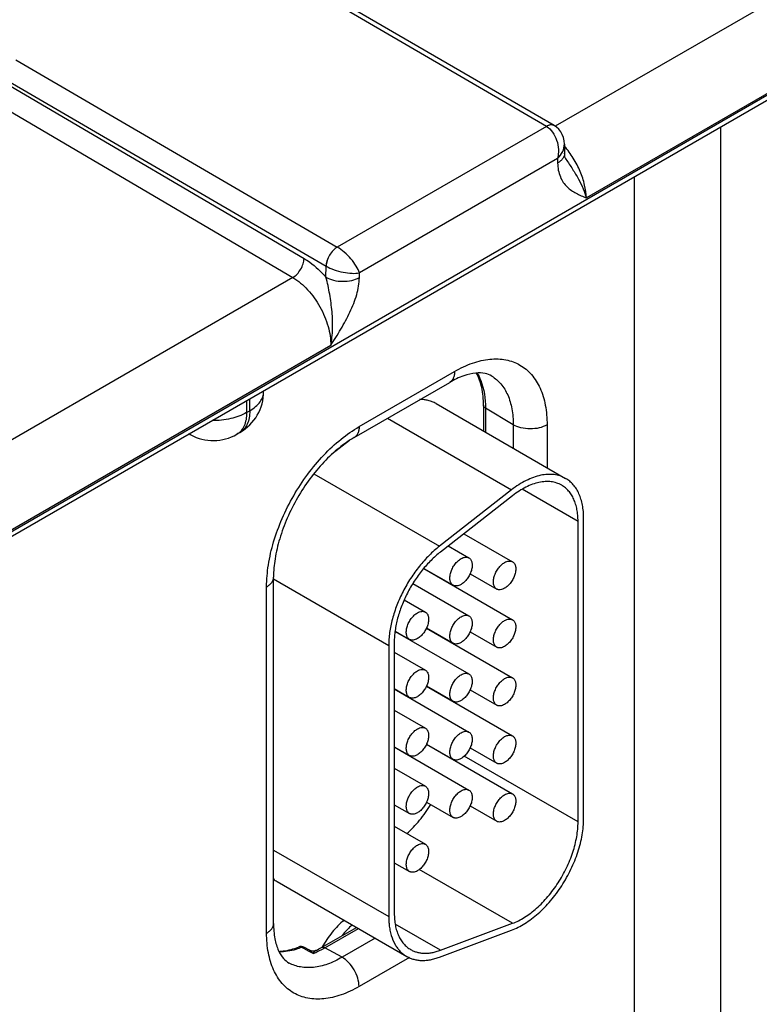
# Model space of a CAD drawing. Header units: inches. Extents: x 0 to 34, y 0 to 22.
# Tile 44 of 101: x 5.341 to 6.043, y 18.373 to 19.307. Entities that reach past the tile are written whole.
import ezdxf

# ---------------------------------------------------------------- set-up
doc = ezdxf.new("R2010")
doc.units = ezdxf.units.IN
doc.header["$LTSCALE"] = 1.87
doc.header["$MEASUREMENT"] = 0
doc.layers.get('0').update_dxf_attribs({"linetype": 'CONTINUOUS'})

msp = doc.modelspace()

# ---------------------------------------------------------------- linework, layer by layer
at = {"color": 7, "linetype": 'CONTINUOUS'}
for p, q in [((4.68965, 18.45001), (6.83496, 19.68868)), ((4.6867, 18.44348), (6.83201, 19.68215)), ((5.84115, 19.20608), (5.53593, 19.38382)), ((5.84863, 19.20683), (5.54343, 19.38456)), ((6.15992, 19.3856), (5.84939, 19.20631)), ((6.19589, 19.32101), (5.8791, 19.1381)), ((5.33749, 19.26924), (5.64266, 19.09147)), ((5.32684, 19.25111), (5.63199, 19.07336)), ((5.32684, 19.24771), (5.61112, 19.08066)), ((5.31614, 19.22961), (5.60042, 19.06256)), ((5.84115, 19.20608), (5.64266, 19.09147)), ((6.00647, 19.2055), (6.00647, 18.30463)), ((5.8583, 19.18933), (5.85843, 19.18073)), ((5.85178, 19.17555), (5.66371, 19.06696)), ((5.85178, 19.17555), (5.85184, 19.1712)), ((5.85978, 19.17498), (5.85978, 19.17498)), ((5.92448, 19.15816), (5.92448, 18.30422)), ((5.63183, 19.06286), (5.63199, 19.07336)), ((5.60042, 19.06256), (5.2899, 18.88326)), ((5.66365, 19.06254), (5.66371, 19.06696)), ((5.63639, 18.99796), (5.3196, 18.81506)), ((5.66335, 18.92097), (5.75403, 18.97333)), ((5.65869, 18.91067), (5.74937, 18.96303)), ((5.57274, 18.95445), (5.57274, 18.95507)), ((5.5566, 18.94575), (5.5566, 18.93437)), ((5.55956, 18.93608), (5.55956, 18.94746)), ((5.73642, 18.94289), (5.85946, 18.87185)), ((5.78144, 18.9413), (5.78144, 18.91689)), ((5.5566, 18.93437), (5.55956, 18.93608)), ((5.78334, 18.93859), (5.78334, 18.9158)), ((5.80972, 18.92282), (5.78334, 18.93859)), ((5.69027, 18.92891), (5.80808, 18.86089)), ((5.80972, 18.92282), (5.80972, 18.90056)), ((5.84182, 18.92266), (5.84182, 18.88203)), ((5.50347, 18.91311), (5.50171, 18.91406)), ((5.54728, 18.91377), (5.55024, 18.91548)), ((5.6541, 18.90777), (5.63746, 18.89477)), ((5.62049, 18.87627), (5.73966, 18.80746)), ((5.80808, 18.86089), (5.73966, 18.80746)), ((5.87124, 18.83102), (5.8183, 18.86159)), ((5.809, 18.85539), (5.74058, 18.80196)), ((5.87124, 18.54567), (5.87124, 18.83102)), ((5.87654, 18.54873), (5.87654, 18.83408)), ((5.76287, 18.81936), (5.809, 18.79273)), ((5.74799, 18.80774), (5.76764, 18.7964)), ((5.72481, 18.78623), (5.809, 18.73761)), ((5.72496, 18.7864), (5.75263, 18.77042)), ((5.76877, 18.78131), (5.794, 18.76675)), ((5.58215, 18.44928), (5.58215, 18.77811)), ((5.58215, 18.7764), (5.69146, 18.71329)), ((5.71447, 18.77198), (5.76763, 18.74129)), ((5.7482, 18.77272), (5.7482, 18.77298)), ((5.57556, 18.44009), (5.57556, 18.76892)), ((5.70618, 18.75656), (5.72627, 18.74496)), ((5.69761, 18.72661), (5.76763, 18.68617)), ((5.69763, 18.72685), (5.71127, 18.71898)), ((5.72732, 18.72967), (5.809, 18.6825)), ((5.7274, 18.72987), (5.75263, 18.71531)), ((5.76877, 18.7262), (5.794, 18.71163)), ((5.69676, 18.71635), (5.69676, 18.45885)), ((5.7482, 18.71761), (5.7482, 18.71787)), ((5.69146, 18.71329), (5.69146, 18.45579)), ((5.69676, 18.70688), (5.72627, 18.68985)), ((5.69676, 18.67224), (5.71127, 18.66387)), ((5.69676, 18.67199), (5.76763, 18.63106)), ((5.72732, 18.67456), (5.809, 18.62739)), ((5.7274, 18.67476), (5.75263, 18.66019)), ((5.76877, 18.67109), (5.794, 18.65652)), ((5.7482, 18.6625), (5.7482, 18.66275)), ((5.69676, 18.65177), (5.72627, 18.63474)), ((5.69676, 18.61713), (5.71127, 18.60875)), ((5.69676, 18.61687), (5.76763, 18.57595)), ((5.72732, 18.61944), (5.809, 18.57228)), ((5.7274, 18.61965), (5.75263, 18.60508)), ((5.76877, 18.61598), (5.794, 18.60141)), ((5.87124, 18.54567), (5.76312, 18.60809)), ((5.69676, 18.59666), (5.72627, 18.57962)), ((5.69676, 18.56202), (5.71127, 18.55364)), ((5.7274, 18.56454), (5.75263, 18.54997)), ((5.76877, 18.56087), (5.794, 18.5463)), ((5.69676, 18.54155), (5.72627, 18.52451)), ((5.58215, 18.5189), (5.69146, 18.45579)), ((5.69676, 18.50691), (5.71127, 18.49853)), ((5.80899, 18.44942), (5.72045, 18.50055)), ((5.5855, 18.48907), (5.70854, 18.41803)), ((5.62762, 18.42647), (5.66077, 18.44561)), ((5.63092, 18.42618), (5.66267, 18.44451)), ((5.74058, 18.42385), (5.69769, 18.44862)), ((5.74058, 18.42385), (5.80899, 18.44942)), ((5.67863, 18.4353), (5.64716, 18.41713)), ((5.73966, 18.41729), (5.80807, 18.44286)), ((5.61082, 18.42547), (5.60886, 18.42653)), ((5.6164, 18.42384), (5.61141, 18.42654)), ((5.64716, 18.41713), (5.63092, 18.42618)), ((5.61582, 18.42277), (5.61082, 18.42547)), ((5.61964, 18.42069), (5.61582, 18.42277)), ((5.71107, 18.41697), (5.66335, 18.38941))]:
    msp.add_line(p, q, dxfattribs=at)
for points in [[(5.8583, 19.18933), (5.85808, 19.19224), (5.85739, 19.19544), (5.8563, 19.19836), (5.85482, 19.20099), (5.85301, 19.2033), (5.8509, 19.20528), (5.8487, 19.20679)], [(5.85978, 19.17498), (5.85948, 19.1755), (5.85912, 19.17635), (5.85879, 19.17748), (5.85854, 19.17896), (5.85843, 19.18073)], [(5.62253, 18.42373), (5.62193, 18.42347), (5.6207, 18.42314), (5.61936, 18.42305), (5.61798, 18.42323), (5.61666, 18.42371), (5.6164, 18.42384)]]:
    msp.add_lwpolyline(points, dxfattribs=at)
for centre, radius, start, end in [((5.84614, 19.20243), 0.00506, 59.58432, 69.3829), ((5.64279, 19.09202), 0.02156, 239.92523, 240.13859), ((5.52774, 18.95445), 0.045, 300.0008, 359.9992), ((5.51061, 18.92639), 0.01508, 234.58633, 241.71775), ((5.52478, 18.95274), 0.045, 241.73007, 300.00111), ((5.5994, 18.51311), 0.02777, 231.08276, 239.96841), ((5.60819, 18.4206), 0.00676, 61.60122, 111.42051), ((5.58279, 18.50393), 0.0895, 296.35648, 300.05548), ((5.584, 18.50741), 0.09381, 298.31413, 300.00865), ((5.7284, 18.447), 0.03555, 210.1519, 211.62505), ((5.59116, 18.4928), 0.07753, 291.55396, 294.45299), ((5.58789, 18.50004), 0.08548, 294.44222, 298.36307)]:
    msp.add_arc(centre, radius, start, end, dxfattribs=at)
for points, knots in [([(5.84863, 19.20683), (5.84813, 19.20712), (5.847, 19.20753), (5.84511, 19.20758), (5.84309, 19.20709), (5.84178, 19.20647), (5.84112, 19.20609)], [0, 0, 0, 0, 0.217315, 0.450286, 0.709676, 1, 1, 1, 1]), ([(5.84792, 19.20716), (5.84693, 19.20753), (5.84446, 19.20764), (5.84226, 19.20671), (5.84115, 19.20607)], [0, 0, 0, 0, 0.452889, 1, 1, 1, 1]), ([(5.84115, 19.20608), (5.84584, 19.20334), (5.85093, 19.19548), (5.85295, 19.18435), (5.85247, 19.17836), (5.85178, 19.17555)], [0, 0, 0, 0, 0.479594, 0.744227, 1, 1, 1, 1]), ([(5.85178, 19.17555), (5.85373, 19.17747), (5.85696, 19.18166), (5.85834, 19.18689), (5.8583, 19.18933)], [0, 0, 0, 0, 0.529289, 1, 1, 1, 1]), ([(5.8791, 19.1381), (5.87902, 19.14221), (5.87779, 19.15083), (5.87352, 19.16357), (5.86704, 19.17602), (5.86143, 19.1837), (5.85835, 19.18727)], [0, 0, 0, 0, 0.227002, 0.477071, 0.739079, 1, 1, 1, 1]), ([(5.85843, 19.18073), (5.85844, 19.17985), (5.85815, 19.17801), (5.8568, 19.17543), (5.85465, 19.17309), (5.85284, 19.1718), (5.85184, 19.1712)], [0, 0, 0, 0, 0.21857, 0.452167, 0.711182, 1, 1, 1, 1]), ([(5.85978, 19.17498), (5.86185, 19.17181), (5.86602, 19.16564), (5.87164, 19.15635), (5.87609, 19.14722), (5.87829, 19.14109), (5.8791, 19.13812)], [0, 0, 0, 0, 0.272079, 0.534058, 0.778957, 1, 1, 1, 1]), ([(5.85184, 19.1712), (5.85191, 19.16674), (5.85304, 19.16021), (5.85701, 19.15291), (5.86177, 19.14727), (5.86929, 19.14221), (5.87583, 19.13948), (5.8791, 19.1381)], [0, 0, 0, 0, 0.290808, 0.418066, 0.537967, 0.768911, 1, 1, 1, 1]), ([(5.64264, 19.09149), (5.64115, 19.09063), (5.63833, 19.08826), (5.63501, 19.08379), (5.63271, 19.07871), (5.63202, 19.07508), (5.63199, 19.07336)], [0, 0, 0, 0, 0.236843, 0.499187, 0.761972, 1, 1, 1, 1]), ([(5.64266, 19.09147), (5.64118, 19.09061), (5.63837, 19.08824), (5.63507, 19.08376), (5.63278, 19.07867), (5.63209, 19.07504), (5.63206, 19.07332)], [0, 0, 0, 0, 0.23658, 0.498909, 0.76183, 1, 1, 1, 1]), ([(5.66371, 19.06696), (5.66294, 19.06921), (5.66055, 19.07389), (5.65565, 19.0805), (5.64963, 19.08663), (5.64502, 19.0901), (5.64266, 19.09147)], [0, 0, 0, 0, 0.216797, 0.476718, 0.750265, 1, 1, 1, 1]), ([(5.60042, 19.06256), (5.60191, 19.06341), (5.60473, 19.06577), (5.60806, 19.07024), (5.61037, 19.07531), (5.61108, 19.07893), (5.61112, 19.08066)], [0, 0, 0, 0, 0.236981, 0.49946, 0.762231, 1, 1, 1, 1]), ([(5.61112, 19.08066), (5.61296, 19.07957), (5.6206, 19.07455), (5.62728, 19.06816), (5.63183, 19.06286)], [0, 0, 0, 0, 0.234431, 1, 1, 1, 1]), ([(5.63206, 19.07332), (5.63443, 19.07195), (5.63972, 19.06968), (5.64801, 19.06745), (5.65615, 19.0664), (5.66139, 19.06656), (5.66371, 19.06696)], [0, 0, 0, 0, 0.250302, 0.524329, 0.784178, 1, 1, 1, 1]), ([(5.60042, 19.06256), (5.60565, 19.05948), (5.6155, 19.05104), (5.62687, 19.03504), (5.63449, 19.01692), (5.6365, 19.00406), (5.63639, 18.99796)], [0, 0, 0, 0, 0.237052, 0.499139, 0.761692, 1, 1, 1, 1]), ([(5.63639, 18.99796), (5.63746, 19.00312), (5.6386, 19.01388), (5.63789, 19.03023), (5.636, 19.04396), (5.63395, 19.05486), (5.63264, 19.06024), (5.63183, 19.06286)], [0, 0, 0, 0, 0.240937, 0.492197, 0.747202, 0.874583, 1, 1, 1, 1]), ([(5.63183, 19.06286), (5.63409, 19.06155), (5.63934, 19.05963), (5.64773, 19.05865), (5.65612, 19.05946), (5.66138, 19.06128), (5.66365, 19.06254)], [0, 0, 0, 0, 0.237771, 0.501106, 0.76384, 1, 1, 1, 1]), ([(5.63639, 18.99796), (5.63967, 19.00313), (5.64622, 19.01345), (5.65498, 19.02942), (5.66144, 19.04574), (5.66356, 19.0571), (5.66365, 19.06254)], [0, 0, 0, 0, 0.258867, 0.517509, 0.769693, 1, 1, 1, 1]), ([(5.75403, 18.97333), (5.75948, 18.97648), (5.77032, 18.98164), (5.78697, 18.98566), (5.80261, 18.98526), (5.81653, 18.98021), (5.82786, 18.97068), (5.83602, 18.95734), (5.84087, 18.94091), (5.84182, 18.92895), (5.84182, 18.92266)], [0, 0, 0, 0, 0.144905, 0.274534, 0.391125, 0.500011, 0.608895, 0.725481, 0.855102, 1, 1, 1, 1]), ([(5.75403, 18.97333), (5.75403, 18.97219), (5.75386, 18.97002), (5.75298, 18.96704), (5.7515, 18.96463), (5.75011, 18.96346), (5.74937, 18.96303)], [0, 0, 0, 0, 0.289809, 0.549045, 0.782228, 1, 1, 1, 1]), ([(5.78929, 18.96898), (5.78734, 18.97016), (5.78234, 18.97201), (5.7731, 18.97217), (5.76161, 18.96932), (5.75362, 18.96548), (5.74937, 18.96303)], [0, 0, 0, 0, 0.162925, 0.371573, 0.650436, 1, 1, 1, 1]), ([(5.78144, 18.9413), (5.78144, 18.94697), (5.78054, 18.95751), (5.77714, 18.96761), (5.77486, 18.97187)], [0, 0, 0, 0, 0.539778, 1, 1, 1, 1]), ([(5.77546, 18.97196), (5.77679, 18.96972), (5.78177, 18.95929), (5.78334, 18.94749), (5.78334, 18.93859)], [0, 0, 0, 0, 0.226576, 1, 1, 1, 1]), ([(5.78929, 18.96898), (5.79256, 18.967), (5.79865, 18.96168), (5.80512, 18.95084), (5.80897, 18.93755), (5.80972, 18.92789), (5.80972, 18.92282)], [0, 0, 0, 0, 0.217752, 0.451263, 0.710614, 1, 1, 1, 1]), ([(5.55956, 18.93608), (5.56153, 18.93722), (5.56511, 18.93968), (5.56939, 18.94419), (5.5721, 18.94916), (5.57274, 18.95273), (5.57274, 18.95445)], [0, 0, 0, 0, 0.289798, 0.549041, 0.782223, 1, 1, 1, 1]), ([(5.73642, 18.94289), (5.73528, 18.94354), (5.7329, 18.9447), (5.72906, 18.94593), (5.725, 18.94664), (5.72222, 18.94677), (5.72081, 18.94675)], [0, 0, 0, 0, 0.242174, 0.4876, 0.739323, 1, 1, 1, 1]), ([(5.78334, 18.93859), (5.7828, 18.93891), (5.78188, 18.93964), (5.78144, 18.94079), (5.78144, 18.9413)], [0, 0, 0, 0, 0.54927, 1, 1, 1, 1]), ([(5.5566, 18.93437), (5.55195, 18.93169), (5.54111, 18.92782), (5.52974, 18.92669), (5.52379, 18.92677)], [0, 0, 0, 0, 0.474453, 1, 1, 1, 1]), ([(5.5566, 18.93437), (5.5566, 18.93209), (5.55626, 18.92776), (5.5545, 18.9218), (5.55155, 18.91697), (5.54877, 18.91463), (5.54728, 18.91377)], [0, 0, 0, 0, 0.289805, 0.549049, 0.782227, 1, 1, 1, 1]), ([(5.55956, 18.93608), (5.55956, 18.9338), (5.55921, 18.92946), (5.55745, 18.9235), (5.5545, 18.91867), (5.55172, 18.91634), (5.55024, 18.91548)], [0, 0, 0, 0, 0.289805, 0.549049, 0.782227, 1, 1, 1, 1]), ([(5.84182, 18.92266), (5.83953, 18.92134), (5.83421, 18.91942), (5.82572, 18.91853), (5.81725, 18.9195), (5.81197, 18.92147), (5.80972, 18.92282)], [0, 0, 0, 0, 0.237747, 0.501114, 0.763873, 1, 1, 1, 1]), ([(5.57556, 18.76892), (5.57556, 18.77586), (5.57683, 18.7903), (5.5819, 18.81209), (5.59002, 18.83415), (5.60088, 18.85567), (5.61408, 18.87584), (5.62913, 18.8939), (5.64547, 18.90918), (5.65734, 18.9175), (5.66335, 18.92097)], [0, 0, 0, 0, 0.114152, 0.237321, 0.36697, 0.499994, 0.633019, 0.76267, 0.885843, 1, 1, 1, 1]), ([(5.66335, 18.92097), (5.66335, 18.91983), (5.66317, 18.91766), (5.66229, 18.91468), (5.66082, 18.91227), (5.65943, 18.9111), (5.65869, 18.91067)], [0, 0, 0, 0, 0.289809, 0.549045, 0.782228, 1, 1, 1, 1]), ([(5.65869, 18.91067), (5.65363, 18.90775), (5.64351, 18.90061), (5.62941, 18.88737), (5.61619, 18.87146), (5.6045, 18.85358), (5.59487, 18.83451), (5.5877, 18.81511), (5.58327, 18.79628), (5.58215, 18.78394), (5.58215, 18.77811)], [0, 0, 0, 0, 0.110176, 0.232993, 0.36435, 0.500007, 0.635664, 0.767018, 0.889831, 1, 1, 1, 1]), ([(5.85946, 18.87185), (5.85863, 18.87232), (5.85692, 18.87319), (5.8533, 18.87459), (5.84839, 18.87566), (5.84214, 18.87583), (5.83556, 18.8749), (5.82875, 18.8729), (5.82181, 18.86987), (5.81482, 18.86585), (5.81031, 18.86264), (5.80808, 18.86089)], [0, 0, 0, 0, 0.051417, 0.1032, 0.209137, 0.320444, 0.438995, 0.565948, 0.701879, 0.846821, 1, 1, 1, 1]), ([(5.85571, 18.86535), (5.8542, 18.86622), (5.85096, 18.86766), (5.84565, 18.86882), (5.83996, 18.86897), (5.83398, 18.86813), (5.8278, 18.86631), (5.82148, 18.86356), (5.81513, 18.8599), (5.81103, 18.85698), (5.809, 18.85539)], [0, 0, 0, 0, 0.103079, 0.209029, 0.320348, 0.438919, 0.5659, 0.701836, 0.846767, 1, 1, 1, 1]), ([(5.87124, 18.83102), (5.87124, 18.83297), (5.87108, 18.83678), (5.87033, 18.8423), (5.86908, 18.84742), (5.86734, 18.85209), (5.86511, 18.85627), (5.86243, 18.85992), (5.8593, 18.86299), (5.85694, 18.86464), (5.85571, 18.86535)], [0, 0, 0, 0, 0.148529, 0.289502, 0.422739, 0.548643, 0.667995, 0.781939, 0.891988, 1, 1, 1, 1]), ([(5.87654, 18.83408), (5.87654, 18.83623), (5.87637, 18.84042), (5.87555, 18.84649), (5.87417, 18.85212), (5.87225, 18.85726), (5.8698, 18.86186), (5.86685, 18.86587), (5.86341, 18.86925), (5.86081, 18.87107), (5.85946, 18.87185)], [0, 0, 0, 0, 0.148491, 0.289479, 0.422748, 0.548653, 0.667993, 0.781933, 0.891987, 1, 1, 1, 1]), ([(5.73966, 18.80746), (5.73797, 18.80613), (5.7346, 18.80332), (5.72807, 18.79716), (5.72035, 18.78851), (5.71207, 18.77701), (5.70491, 18.76462), (5.6991, 18.7517), (5.69479, 18.73865), (5.69253, 18.72779), (5.69162, 18.71937), (5.69146, 18.71529), (5.69146, 18.71329)], [0, 0, 0, 0, 0.059291, 0.120491, 0.247245, 0.377853, 0.509817, 0.640447, 0.767137, 0.887637, 0.944969, 1, 1, 1, 1]), ([(5.74058, 18.80196), (5.73904, 18.80075), (5.73598, 18.7982), (5.73004, 18.7926), (5.72302, 18.78473), (5.7155, 18.77428), (5.70899, 18.76302), (5.70371, 18.75127), (5.69979, 18.7394), (5.69773, 18.72953), (5.6969, 18.72188), (5.69676, 18.71817), (5.69676, 18.71635)], [0, 0, 0, 0, 0.059313, 0.120511, 0.247235, 0.377856, 0.509817, 0.640444, 0.767146, 0.887619, 0.944949, 1, 1, 1, 1]), ([(5.75263, 18.77042), (5.75226, 18.77063), (5.75156, 18.77117), (5.75072, 18.77224), (5.75009, 18.77354), (5.74968, 18.77505), (5.7495, 18.77673), (5.74955, 18.77856), (5.74982, 18.78048), (5.75049, 18.78318), (5.75157, 18.78584), (5.75298, 18.78838), (5.75421, 18.7902), (5.75556, 18.79186), (5.75701, 18.79335), (5.75853, 18.79463), (5.7596, 18.79534), (5.76013, 18.79565)], [0, 0, 0, 0, 0.04282, 0.08741, 0.135195, 0.187114, 0.243565, 0.304532, 0.369639, 0.438254, 0.582469, 0.656229, 0.729616, 0.801598, 0.871246, 0.937677, 1, 1, 1, 1]), ([(5.76013, 18.79565), (5.76079, 18.79603), (5.7621, 18.79666), (5.76411, 18.79714), (5.76572, 18.7971), (5.76687, 18.79678), (5.76739, 18.79654), (5.76763, 18.7964)], [0, 0, 0, 0, 0.289327, 0.548706, 0.781671, 0.89184, 1, 1, 1, 1]), ([(5.76763, 18.7964), (5.768, 18.79618), (5.76871, 18.79565), (5.76955, 18.79458), (5.77018, 18.79328), (5.77059, 18.79177), (5.77077, 18.79008), (5.77072, 18.78826), (5.77045, 18.78633), (5.76978, 18.78364), (5.7687, 18.78097), (5.76729, 18.77843), (5.76606, 18.77662), (5.76471, 18.77495), (5.76326, 18.77346), (5.76174, 18.77219), (5.76067, 18.77147), (5.76013, 18.77116)], [0, 0, 0, 0, 0.04282, 0.08741, 0.135195, 0.187114, 0.243565, 0.304532, 0.369639, 0.438254, 0.582469, 0.656229, 0.729616, 0.801598, 0.871246, 0.937677, 1, 1, 1, 1]), ([(5.794, 18.76675), (5.79363, 18.76696), (5.79293, 18.7675), (5.79209, 18.76856), (5.79146, 18.76987), (5.79105, 18.77138), (5.79087, 18.77306), (5.79091, 18.77489), (5.79119, 18.77681), (5.79185, 18.77951), (5.79293, 18.78217), (5.79435, 18.78471), (5.79557, 18.78652), (5.79693, 18.78819), (5.79838, 18.78968), (5.79989, 18.79096), (5.80096, 18.79167), (5.8015, 18.79198)], [0, 0, 0, 0, 0.04282, 0.08741, 0.135195, 0.187114, 0.243565, 0.304532, 0.369639, 0.438254, 0.582469, 0.656229, 0.729616, 0.801598, 0.871246, 0.937677, 1, 1, 1, 1]), ([(5.8015, 18.79198), (5.80216, 18.79236), (5.80347, 18.79299), (5.80548, 18.79347), (5.80709, 18.79343), (5.80823, 18.79311), (5.80875, 18.79287), (5.809, 18.79273)], [0, 0, 0, 0, 0.289327, 0.548706, 0.781671, 0.89184, 1, 1, 1, 1]), ([(5.809, 18.79273), (5.80937, 18.79251), (5.81007, 18.79198), (5.81091, 18.79091), (5.81155, 18.7896), (5.81195, 18.78809), (5.81214, 18.78641), (5.81209, 18.78459), (5.81182, 18.78266), (5.81115, 18.77997), (5.81007, 18.7773), (5.80865, 18.77476), (5.80743, 18.77295), (5.80608, 18.77128), (5.80463, 18.76979), (5.80311, 18.76852), (5.80204, 18.7678), (5.8015, 18.76749)], [0, 0, 0, 0, 0.04282, 0.08741, 0.135195, 0.187114, 0.243565, 0.304532, 0.369639, 0.438254, 0.582469, 0.656229, 0.729616, 0.801598, 0.871246, 0.937677, 1, 1, 1, 1]), ([(5.57556, 18.76892), (5.57655, 18.76949), (5.57834, 18.77073), (5.58048, 18.77298), (5.58183, 18.77546), (5.58215, 18.77725), (5.58215, 18.77811)], [0, 0, 0, 0, 0.289804, 0.549038, 0.782223, 1, 1, 1, 1]), ([(5.76013, 18.77116), (5.75948, 18.77078), (5.75817, 18.77016), (5.75616, 18.76967), (5.75455, 18.76971), (5.7534, 18.77003), (5.75288, 18.77028), (5.75263, 18.77042)], [0, 0, 0, 0, 0.289327, 0.548706, 0.781671, 0.89184, 1, 1, 1, 1]), ([(5.8015, 18.76749), (5.80084, 18.76711), (5.79953, 18.76649), (5.79752, 18.766), (5.79591, 18.76604), (5.79477, 18.76636), (5.79425, 18.7666), (5.794, 18.76675)], [0, 0, 0, 0, 0.289327, 0.548706, 0.781671, 0.89184, 1, 1, 1, 1]), ([(5.71127, 18.71898), (5.7109, 18.71919), (5.7102, 18.71973), (5.70935, 18.7208), (5.70872, 18.7221), (5.70832, 18.72361), (5.70813, 18.72529), (5.70818, 18.72712), (5.70845, 18.72904), (5.70912, 18.73174), (5.7102, 18.7344), (5.71162, 18.73694), (5.71284, 18.73876), (5.71419, 18.74042), (5.71564, 18.74191), (5.71716, 18.74319), (5.71823, 18.7439), (5.71877, 18.74422)], [0, 0, 0, 0, 0.04282, 0.08741, 0.135195, 0.187114, 0.243565, 0.304532, 0.369639, 0.438254, 0.582469, 0.656229, 0.729616, 0.801598, 0.871246, 0.937677, 1, 1, 1, 1]), ([(5.71877, 18.74422), (5.71943, 18.74459), (5.72074, 18.74522), (5.72275, 18.74571), (5.72435, 18.74566), (5.7255, 18.74534), (5.72602, 18.7451), (5.72627, 18.74496)], [0, 0, 0, 0, 0.289327, 0.548706, 0.781671, 0.89184, 1, 1, 1, 1]), ([(5.72627, 18.74496), (5.72664, 18.74474), (5.72734, 18.74421), (5.72818, 18.74314), (5.72881, 18.74184), (5.72922, 18.74033), (5.7294, 18.73864), (5.72936, 18.73682), (5.72908, 18.73489), (5.72842, 18.7322), (5.72734, 18.72953), (5.72592, 18.72699), (5.7247, 18.72518), (5.72334, 18.72351), (5.72189, 18.72202), (5.72038, 18.72075), (5.71931, 18.72003), (5.71877, 18.71972)], [0, 0, 0, 0, 0.04282, 0.08741, 0.135195, 0.187114, 0.243565, 0.304532, 0.369639, 0.438254, 0.582469, 0.656229, 0.729616, 0.801598, 0.871246, 0.937677, 1, 1, 1, 1]), ([(5.75263, 18.71531), (5.75226, 18.71552), (5.75156, 18.71606), (5.75072, 18.71712), (5.75009, 18.71843), (5.74968, 18.71994), (5.7495, 18.72162), (5.74955, 18.72345), (5.74982, 18.72537), (5.75049, 18.72807), (5.75157, 18.73073), (5.75298, 18.73327), (5.75421, 18.73508), (5.75556, 18.73675), (5.75701, 18.73824), (5.75853, 18.73952), (5.7596, 18.74023), (5.76013, 18.74054)], [0, 0, 0, 0, 0.04282, 0.08741, 0.135195, 0.187114, 0.243565, 0.304532, 0.369639, 0.438254, 0.582469, 0.656229, 0.729616, 0.801598, 0.871246, 0.937677, 1, 1, 1, 1]), ([(5.76013, 18.74054), (5.76079, 18.74092), (5.7621, 18.74155), (5.76411, 18.74203), (5.76572, 18.74199), (5.76687, 18.74167), (5.76739, 18.74143), (5.76763, 18.74129)], [0, 0, 0, 0, 0.289327, 0.548706, 0.781671, 0.89184, 1, 1, 1, 1]), ([(5.76763, 18.74129), (5.768, 18.74107), (5.76871, 18.74054), (5.76955, 18.73947), (5.77018, 18.73817), (5.77059, 18.73665), (5.77077, 18.73497), (5.77072, 18.73315), (5.77045, 18.73122), (5.76978, 18.72853), (5.7687, 18.72586), (5.76729, 18.72332), (5.76606, 18.72151), (5.76471, 18.71984), (5.76326, 18.71835), (5.76174, 18.71708), (5.76067, 18.71636), (5.76013, 18.71605)], [0, 0, 0, 0, 0.04282, 0.08741, 0.135195, 0.187114, 0.243565, 0.304532, 0.369639, 0.438254, 0.582469, 0.656229, 0.729616, 0.801598, 0.871246, 0.937677, 1, 1, 1, 1]), ([(5.794, 18.71164), (5.79363, 18.71185), (5.79293, 18.71238), (5.79209, 18.71345), (5.79145, 18.71476), (5.79105, 18.71627), (5.79087, 18.71795), (5.79091, 18.71978), (5.79118, 18.7217), (5.79185, 18.7244), (5.79293, 18.72706), (5.79435, 18.7296), (5.79557, 18.73141), (5.79693, 18.73308), (5.79837, 18.73457), (5.79989, 18.73584), (5.80096, 18.73656), (5.8015, 18.73687)], [0, 0, 0, 0, 0.04282, 0.08741, 0.135195, 0.187114, 0.243565, 0.304532, 0.369639, 0.438254, 0.582469, 0.656229, 0.729616, 0.801598, 0.871246, 0.937677, 1, 1, 1, 1]), ([(5.8015, 18.73687), (5.80216, 18.73725), (5.80347, 18.73787), (5.80548, 18.73836), (5.80709, 18.73832), (5.80823, 18.738), (5.80875, 18.73776), (5.809, 18.73761)], [0, 0, 0, 0, 0.289327, 0.548706, 0.781671, 0.89184, 1, 1, 1, 1]), ([(5.809, 18.73761), (5.80937, 18.7374), (5.81007, 18.73686), (5.81091, 18.7358), (5.81155, 18.73449), (5.81195, 18.73298), (5.81213, 18.7313), (5.81209, 18.72947), (5.81182, 18.72755), (5.81115, 18.72485), (5.81007, 18.72219), (5.80865, 18.71965), (5.80743, 18.71784), (5.80607, 18.71617), (5.80463, 18.71468), (5.80311, 18.7134), (5.80204, 18.71269), (5.8015, 18.71238)], [0, 0, 0, 0, 0.04282, 0.08741, 0.135195, 0.187114, 0.243565, 0.304532, 0.369639, 0.438254, 0.582469, 0.656229, 0.729616, 0.801598, 0.871246, 0.937677, 1, 1, 1, 1]), ([(5.71877, 18.71972), (5.71811, 18.71934), (5.7168, 18.71872), (5.71479, 18.71823), (5.71318, 18.71827), (5.71204, 18.71859), (5.71151, 18.71884), (5.71127, 18.71898)], [0, 0, 0, 0, 0.289327, 0.548706, 0.781671, 0.89184, 1, 1, 1, 1]), ([(5.76013, 18.71605), (5.75948, 18.71567), (5.75817, 18.71505), (5.75616, 18.71456), (5.75455, 18.7146), (5.7534, 18.71492), (5.75288, 18.71516), (5.75263, 18.71531)], [0, 0, 0, 0, 0.289327, 0.548706, 0.781671, 0.89184, 1, 1, 1, 1]), ([(5.8015, 18.71238), (5.80084, 18.712), (5.79953, 18.71138), (5.79752, 18.71089), (5.79591, 18.71093), (5.79477, 18.71125), (5.79425, 18.71149), (5.794, 18.71164)], [0, 0, 0, 0, 0.289327, 0.548706, 0.781671, 0.89184, 1, 1, 1, 1]), ([(5.71127, 18.66387), (5.7109, 18.66408), (5.7102, 18.66462), (5.70935, 18.66568), (5.70872, 18.66699), (5.70832, 18.6685), (5.70813, 18.67018), (5.70818, 18.67201), (5.70845, 18.67393), (5.70912, 18.67663), (5.7102, 18.67929), (5.71162, 18.68183), (5.71284, 18.68364), (5.71419, 18.68531), (5.71564, 18.6868), (5.71716, 18.68808), (5.71823, 18.68879), (5.71877, 18.6891)], [0, 0, 0, 0, 0.04282, 0.08741, 0.135195, 0.187114, 0.243565, 0.304532, 0.369639, 0.438254, 0.582469, 0.656229, 0.729616, 0.801598, 0.871246, 0.937677, 1, 1, 1, 1]), ([(5.71877, 18.6891), (5.71943, 18.68948), (5.72074, 18.69011), (5.72275, 18.69059), (5.72435, 18.69055), (5.7255, 18.69023), (5.72602, 18.68999), (5.72627, 18.68985)], [0, 0, 0, 0, 0.289327, 0.548706, 0.781671, 0.89184, 1, 1, 1, 1]), ([(5.72627, 18.68985), (5.72664, 18.68963), (5.72734, 18.6891), (5.72818, 18.68803), (5.72881, 18.68673), (5.72922, 18.68521), (5.7294, 18.68353), (5.72936, 18.68171), (5.72908, 18.67978), (5.72842, 18.67709), (5.72734, 18.67442), (5.72592, 18.67188), (5.72469, 18.67007), (5.72334, 18.6684), (5.72189, 18.66691), (5.72038, 18.66564), (5.71931, 18.66492), (5.71877, 18.66461)], [0, 0, 0, 0, 0.04282, 0.08741, 0.135195, 0.187114, 0.243565, 0.304532, 0.369639, 0.438254, 0.582469, 0.656229, 0.729616, 0.801598, 0.871246, 0.937677, 1, 1, 1, 1]), ([(5.75263, 18.6602), (5.75226, 18.66041), (5.75156, 18.66094), (5.75072, 18.66201), (5.75009, 18.66332), (5.74968, 18.66483), (5.7495, 18.66651), (5.74955, 18.66834), (5.74982, 18.67026), (5.75049, 18.67296), (5.75156, 18.67562), (5.75298, 18.67816), (5.75421, 18.67997), (5.75556, 18.68164), (5.75701, 18.68313), (5.75853, 18.6844), (5.7596, 18.68512), (5.76013, 18.68543)], [0, 0, 0, 0, 0.04282, 0.08741, 0.135195, 0.187114, 0.243565, 0.304532, 0.369639, 0.438254, 0.582469, 0.656229, 0.729616, 0.801598, 0.871246, 0.937677, 1, 1, 1, 1]), ([(5.76013, 18.68543), (5.76079, 18.68581), (5.7621, 18.68643), (5.76411, 18.68692), (5.76572, 18.68688), (5.76687, 18.68656), (5.76739, 18.68632), (5.76763, 18.68617)], [0, 0, 0, 0, 0.289327, 0.548706, 0.781671, 0.89184, 1, 1, 1, 1]), ([(5.76763, 18.68617), (5.768, 18.68596), (5.76871, 18.68543), (5.76955, 18.68436), (5.77018, 18.68305), (5.77059, 18.68154), (5.77077, 18.67986), (5.77072, 18.67803), (5.77045, 18.67611), (5.76978, 18.67341), (5.7687, 18.67075), (5.76729, 18.66821), (5.76606, 18.6664), (5.76471, 18.66473), (5.76326, 18.66324), (5.76174, 18.66196), (5.76067, 18.66125), (5.76013, 18.66094)], [0, 0, 0, 0, 0.04282, 0.08741, 0.135195, 0.187114, 0.243565, 0.304532, 0.369639, 0.438254, 0.582469, 0.656229, 0.729616, 0.801598, 0.871246, 0.937677, 1, 1, 1, 1]), ([(5.794, 18.65652), (5.79363, 18.65674), (5.79293, 18.65727), (5.79209, 18.65834), (5.79145, 18.65964), (5.79105, 18.66116), (5.79086, 18.66284), (5.79091, 18.66466), (5.79118, 18.66659), (5.79185, 18.66928), (5.79293, 18.67195), (5.79435, 18.67449), (5.79557, 18.6763), (5.79692, 18.67797), (5.79837, 18.67946), (5.79989, 18.68073), (5.80096, 18.68145), (5.8015, 18.68176)], [0, 0, 0, 0, 0.04282, 0.08741, 0.135195, 0.187114, 0.243565, 0.304532, 0.369639, 0.438254, 0.582469, 0.656229, 0.729616, 0.801598, 0.871246, 0.937677, 1, 1, 1, 1]), ([(5.8015, 18.68176), (5.80216, 18.68214), (5.80347, 18.68276), (5.80548, 18.68325), (5.80709, 18.68321), (5.80823, 18.68289), (5.80875, 18.68264), (5.809, 18.6825)], [0, 0, 0, 0, 0.289327, 0.548706, 0.781671, 0.89184, 1, 1, 1, 1]), ([(5.809, 18.6825), (5.80937, 18.68229), (5.81007, 18.68175), (5.81091, 18.68069), (5.81155, 18.67938), (5.81195, 18.67787), (5.81213, 18.67619), (5.81209, 18.67436), (5.81182, 18.67244), (5.81115, 18.66974), (5.81007, 18.66708), (5.80865, 18.66454), (5.80743, 18.66272), (5.80607, 18.66106), (5.80462, 18.65957), (5.80311, 18.65829), (5.80204, 18.65758), (5.8015, 18.65727)], [0, 0, 0, 0, 0.04282, 0.08741, 0.135195, 0.187114, 0.243565, 0.304532, 0.369639, 0.438254, 0.582469, 0.656229, 0.729616, 0.801598, 0.871246, 0.937677, 1, 1, 1, 1]), ([(5.71877, 18.66461), (5.71811, 18.66423), (5.7168, 18.66361), (5.71479, 18.66312), (5.71318, 18.66316), (5.71204, 18.66348), (5.71151, 18.66372), (5.71127, 18.66387)], [0, 0, 0, 0, 0.289327, 0.548706, 0.781671, 0.89184, 1, 1, 1, 1]), ([(5.76013, 18.66094), (5.75948, 18.66056), (5.75817, 18.65994), (5.75616, 18.65945), (5.75455, 18.65949), (5.7534, 18.65981), (5.75288, 18.66005), (5.75263, 18.6602)], [0, 0, 0, 0, 0.289327, 0.548706, 0.781671, 0.89184, 1, 1, 1, 1]), ([(5.8015, 18.65727), (5.80084, 18.65689), (5.79953, 18.65626), (5.79752, 18.65578), (5.79591, 18.65582), (5.79477, 18.65614), (5.79425, 18.65638), (5.794, 18.65652)], [0, 0, 0, 0, 0.289327, 0.548706, 0.781671, 0.89184, 1, 1, 1, 1]), ([(5.71127, 18.60876), (5.7109, 18.60897), (5.7102, 18.6095), (5.70935, 18.61057), (5.70872, 18.61188), (5.70832, 18.61339), (5.70813, 18.61507), (5.70818, 18.6169), (5.70845, 18.61882), (5.70912, 18.62152), (5.7102, 18.62418), (5.71162, 18.62672), (5.71284, 18.62853), (5.71419, 18.6302), (5.71564, 18.63169), (5.71716, 18.63297), (5.71823, 18.63368), (5.71877, 18.63399)], [0, 0, 0, 0, 0.04282, 0.08741, 0.135195, 0.187114, 0.243565, 0.304532, 0.369639, 0.438254, 0.582469, 0.656229, 0.729616, 0.801598, 0.871246, 0.937677, 1, 1, 1, 1]), ([(5.71877, 18.63399), (5.71943, 18.63437), (5.72074, 18.63499), (5.72275, 18.63548), (5.72435, 18.63544), (5.7255, 18.63512), (5.72602, 18.63488), (5.72627, 18.63473)], [0, 0, 0, 0, 0.289327, 0.548706, 0.781671, 0.89184, 1, 1, 1, 1]), ([(5.72627, 18.63473), (5.72664, 18.63452), (5.72734, 18.63399), (5.72818, 18.63292), (5.72881, 18.63161), (5.72922, 18.6301), (5.7294, 18.62842), (5.72936, 18.62659), (5.72908, 18.62467), (5.72842, 18.62197), (5.72734, 18.61931), (5.72592, 18.61677), (5.72469, 18.61496), (5.72334, 18.61329), (5.72189, 18.6118), (5.72038, 18.61052), (5.71931, 18.60981), (5.71877, 18.6095)], [0, 0, 0, 0, 0.04282, 0.08741, 0.135195, 0.187114, 0.243565, 0.304532, 0.369639, 0.438254, 0.582469, 0.656229, 0.729616, 0.801598, 0.871246, 0.937677, 1, 1, 1, 1]), ([(5.76013, 18.63032), (5.76079, 18.6307), (5.7621, 18.63132), (5.76411, 18.63181), (5.76572, 18.63177), (5.76687, 18.63145), (5.76739, 18.6312), (5.76763, 18.63106)], [0, 0, 0, 0, 0.289327, 0.548706, 0.781671, 0.89184, 1, 1, 1, 1]), ([(5.75263, 18.60508), (5.75226, 18.6053), (5.75156, 18.60583), (5.75072, 18.6069), (5.75009, 18.6082), (5.74968, 18.60972), (5.7495, 18.6114), (5.74955, 18.61322), (5.74982, 18.61515), (5.75049, 18.61784), (5.75156, 18.62051), (5.75298, 18.62305), (5.75421, 18.62486), (5.75556, 18.62653), (5.75701, 18.62802), (5.75853, 18.62929), (5.7596, 18.63001), (5.76013, 18.63032)], [0, 0, 0, 0, 0.04282, 0.08741, 0.135195, 0.187114, 0.243565, 0.304532, 0.369639, 0.438254, 0.582469, 0.656229, 0.729616, 0.801598, 0.871246, 0.937677, 1, 1, 1, 1]), ([(5.76763, 18.63106), (5.768, 18.63085), (5.76871, 18.63031), (5.76955, 18.62925), (5.77018, 18.62794), (5.77059, 18.62643), (5.77077, 18.62475), (5.77072, 18.62292), (5.77045, 18.621), (5.76978, 18.6183), (5.7687, 18.61564), (5.76728, 18.6131), (5.76606, 18.61129), (5.76471, 18.60962), (5.76326, 18.60813), (5.76174, 18.60685), (5.76067, 18.60614), (5.76013, 18.60583)], [0, 0, 0, 0, 0.04282, 0.08741, 0.135195, 0.187114, 0.243565, 0.304532, 0.369639, 0.438254, 0.582469, 0.656229, 0.729616, 0.801598, 0.871246, 0.937677, 1, 1, 1, 1]), ([(5.794, 18.60141), (5.79363, 18.60163), (5.79293, 18.60216), (5.79209, 18.60323), (5.79145, 18.60453), (5.79105, 18.60604), (5.79086, 18.60773), (5.79091, 18.60955), (5.79118, 18.61148), (5.79185, 18.61417), (5.79293, 18.61684), (5.79435, 18.61938), (5.79557, 18.62119), (5.79692, 18.62286), (5.79837, 18.62435), (5.79989, 18.62562), (5.80096, 18.62634), (5.8015, 18.62665)], [0, 0, 0, 0, 0.04282, 0.08741, 0.135195, 0.187114, 0.243565, 0.304532, 0.369639, 0.438254, 0.582469, 0.656229, 0.729616, 0.801598, 0.871246, 0.937677, 1, 1, 1, 1]), ([(5.8015, 18.62665), (5.80216, 18.62703), (5.80347, 18.62765), (5.80548, 18.62814), (5.80709, 18.6281), (5.80823, 18.62778), (5.80875, 18.62753), (5.809, 18.62739)], [0, 0, 0, 0, 0.289327, 0.548706, 0.781671, 0.89184, 1, 1, 1, 1]), ([(5.809, 18.62739), (5.80937, 18.62718), (5.81007, 18.62664), (5.81091, 18.62557), (5.81154, 18.62427), (5.81195, 18.62276), (5.81213, 18.62107), (5.81209, 18.61925), (5.81181, 18.61732), (5.81115, 18.61463), (5.81007, 18.61196), (5.80865, 18.60943), (5.80743, 18.60761), (5.80607, 18.60595), (5.80462, 18.60446), (5.80311, 18.60318), (5.80204, 18.60247), (5.8015, 18.60215)], [0, 0, 0, 0, 0.04282, 0.08741, 0.135195, 0.187114, 0.243565, 0.304532, 0.369639, 0.438254, 0.582469, 0.656229, 0.729616, 0.801598, 0.871246, 0.937677, 1, 1, 1, 1]), ([(5.71877, 18.6095), (5.71811, 18.60912), (5.7168, 18.6085), (5.71479, 18.60801), (5.71318, 18.60805), (5.71204, 18.60837), (5.71151, 18.60861), (5.71127, 18.60876)], [0, 0, 0, 0, 0.289327, 0.548706, 0.781671, 0.89184, 1, 1, 1, 1]), ([(5.76013, 18.60583), (5.75948, 18.60545), (5.75817, 18.60482), (5.75615, 18.60434), (5.75455, 18.60438), (5.7534, 18.6047), (5.75288, 18.60494), (5.75263, 18.60508)], [0, 0, 0, 0, 0.289327, 0.548706, 0.781671, 0.89184, 1, 1, 1, 1]), ([(5.8015, 18.60215), (5.80084, 18.60177), (5.79953, 18.60115), (5.79752, 18.60066), (5.79591, 18.60071), (5.79477, 18.60103), (5.79425, 18.60127), (5.794, 18.60141)], [0, 0, 0, 0, 0.289327, 0.548706, 0.781671, 0.89184, 1, 1, 1, 1]), ([(5.71127, 18.55364), (5.7109, 18.55386), (5.7102, 18.55439), (5.70935, 18.55546), (5.70872, 18.55676), (5.70832, 18.55828), (5.70813, 18.55996), (5.70818, 18.56178), (5.70845, 18.56371), (5.70912, 18.5664), (5.7102, 18.56907), (5.71162, 18.57161), (5.71284, 18.57342), (5.71419, 18.57509), (5.71564, 18.57658), (5.71716, 18.57785), (5.71823, 18.57857), (5.71877, 18.57888)], [0, 0, 0, 0, 0.04282, 0.08741, 0.135195, 0.187114, 0.243565, 0.304532, 0.369639, 0.438254, 0.582469, 0.656229, 0.729616, 0.801598, 0.871246, 0.937677, 1, 1, 1, 1]), ([(5.71877, 18.57888), (5.71943, 18.57926), (5.72074, 18.57988), (5.72275, 18.58037), (5.72435, 18.58033), (5.7255, 18.58001), (5.72602, 18.57977), (5.72627, 18.57962)], [0, 0, 0, 0, 0.289327, 0.548706, 0.781671, 0.89184, 1, 1, 1, 1]), ([(5.72627, 18.57962), (5.72664, 18.57941), (5.72734, 18.57887), (5.72818, 18.57781), (5.72881, 18.5765), (5.72922, 18.57499), (5.7294, 18.57331), (5.72936, 18.57148), (5.72908, 18.56956), (5.72842, 18.56686), (5.72734, 18.5642), (5.72592, 18.56166), (5.72469, 18.55985), (5.72334, 18.55818), (5.72189, 18.55669), (5.72038, 18.55541), (5.71931, 18.5547), (5.71877, 18.55439)], [0, 0, 0, 0, 0.04282, 0.08741, 0.135195, 0.187114, 0.243565, 0.304532, 0.369639, 0.438254, 0.582469, 0.656229, 0.729616, 0.801598, 0.871246, 0.937677, 1, 1, 1, 1]), ([(5.76013, 18.57521), (5.76079, 18.57559), (5.7621, 18.57621), (5.76411, 18.5767), (5.76572, 18.57666), (5.76687, 18.57634), (5.76739, 18.57609), (5.76763, 18.57595)], [0, 0, 0, 0, 0.289327, 0.548706, 0.781671, 0.89184, 1, 1, 1, 1]), ([(5.76763, 18.57595), (5.768, 18.57574), (5.76871, 18.5752), (5.76955, 18.57413), (5.77018, 18.57283), (5.77059, 18.57132), (5.77077, 18.56964), (5.77072, 18.56781), (5.77045, 18.56588), (5.76978, 18.56319), (5.7687, 18.56053), (5.76728, 18.55799), (5.76606, 18.55617), (5.76471, 18.55451), (5.76326, 18.55302), (5.76174, 18.55174), (5.76067, 18.55103), (5.76013, 18.55071)], [0, 0, 0, 0, 0.04282, 0.08741, 0.135195, 0.187114, 0.243565, 0.304532, 0.369639, 0.438254, 0.582469, 0.656229, 0.729616, 0.801598, 0.871246, 0.937677, 1, 1, 1, 1]), ([(5.75263, 18.54997), (5.75226, 18.55019), (5.75156, 18.55072), (5.75072, 18.55179), (5.75009, 18.55309), (5.74968, 18.5546), (5.7495, 18.55629), (5.74955, 18.55811), (5.74982, 18.56004), (5.75049, 18.56273), (5.75156, 18.5654), (5.75298, 18.56794), (5.75421, 18.56975), (5.75556, 18.57142), (5.75701, 18.57291), (5.75853, 18.57418), (5.7596, 18.5749), (5.76013, 18.57521)], [0, 0, 0, 0, 0.04282, 0.08741, 0.135195, 0.187114, 0.243565, 0.304532, 0.369639, 0.438254, 0.582469, 0.656229, 0.729616, 0.801598, 0.871246, 0.937677, 1, 1, 1, 1]), ([(5.794, 18.5463), (5.79363, 18.54651), (5.79293, 18.54705), (5.79208, 18.54812), (5.79145, 18.54942), (5.79105, 18.55093), (5.79086, 18.55262), (5.79091, 18.55444), (5.79118, 18.55637), (5.79185, 18.55906), (5.79293, 18.56173), (5.79435, 18.56426), (5.79557, 18.56608), (5.79692, 18.56775), (5.79837, 18.56924), (5.79989, 18.57051), (5.80096, 18.57123), (5.8015, 18.57154)], [0, 0, 0, 0, 0.04282, 0.08741, 0.135195, 0.187114, 0.243565, 0.304532, 0.369639, 0.438254, 0.582469, 0.656229, 0.729616, 0.801598, 0.871246, 0.937677, 1, 1, 1, 1]), ([(5.8015, 18.57154), (5.80216, 18.57192), (5.80347, 18.57254), (5.80548, 18.57303), (5.80708, 18.57298), (5.80823, 18.57267), (5.80875, 18.57242), (5.809, 18.57228)], [0, 0, 0, 0, 0.289327, 0.548706, 0.781671, 0.89184, 1, 1, 1, 1]), ([(5.809, 18.57228), (5.80937, 18.57207), (5.81007, 18.57153), (5.81091, 18.57046), (5.81154, 18.56916), (5.81195, 18.56765), (5.81213, 18.56596), (5.81209, 18.56414), (5.81181, 18.56221), (5.81115, 18.55952), (5.81007, 18.55685), (5.80865, 18.55432), (5.80743, 18.5525), (5.80607, 18.55083), (5.80462, 18.54934), (5.80311, 18.54807), (5.80204, 18.54735), (5.8015, 18.54704)], [0, 0, 0, 0, 0.04282, 0.08741, 0.135195, 0.187114, 0.243565, 0.304532, 0.369639, 0.438254, 0.582469, 0.656229, 0.729616, 0.801598, 0.871246, 0.937677, 1, 1, 1, 1]), ([(5.70866, 18.53466), (5.71081, 18.53656), (5.71503, 18.54061), (5.72092, 18.54725), (5.72643, 18.55448), (5.72978, 18.5596), (5.73137, 18.56224)], [0, 0, 0, 0, 0.240177, 0.488476, 0.742583, 1, 1, 1, 1]), ([(5.71877, 18.55439), (5.71811, 18.55401), (5.7168, 18.55338), (5.71479, 18.5529), (5.71318, 18.55294), (5.71204, 18.55326), (5.71151, 18.5535), (5.71127, 18.55364)], [0, 0, 0, 0, 0.289327, 0.548706, 0.781671, 0.89184, 1, 1, 1, 1]), ([(5.76013, 18.55071), (5.75948, 18.55033), (5.75817, 18.54971), (5.75615, 18.54922), (5.75455, 18.54927), (5.7534, 18.54959), (5.75288, 18.54983), (5.75263, 18.54997)], [0, 0, 0, 0, 0.289327, 0.548706, 0.781671, 0.89184, 1, 1, 1, 1]), ([(5.80807, 18.44286), (5.81023, 18.44367), (5.81456, 18.44558), (5.82092, 18.44919), (5.82724, 18.45358), (5.83345, 18.45869), (5.83948, 18.46447), (5.84526, 18.47084), (5.85072, 18.47773), (5.85579, 18.48506), (5.86042, 18.49275), (5.86456, 18.5007), (5.86815, 18.50881), (5.87115, 18.51701), (5.87352, 18.52517), (5.87524, 18.53323), (5.87629, 18.54106), (5.87654, 18.54622), (5.87654, 18.54873)], [0, 0, 0, 0, 0.052011, 0.107177, 0.165268, 0.226024, 0.289128, 0.35416, 0.42065, 0.488094, 0.555968, 0.623735, 0.690861, 0.756822, 0.821124, 0.883348, 0.943107, 1, 1, 1, 1]), ([(5.8015, 18.54704), (5.80084, 18.54666), (5.79953, 18.54604), (5.79752, 18.54555), (5.79591, 18.5456), (5.79477, 18.54591), (5.79424, 18.54616), (5.794, 18.5463)], [0, 0, 0, 0, 0.289327, 0.548706, 0.781671, 0.89184, 1, 1, 1, 1]), ([(5.80899, 18.44942), (5.81095, 18.45015), (5.8149, 18.4519), (5.82067, 18.45518), (5.82642, 18.45917), (5.83206, 18.46382), (5.83754, 18.46906), (5.84461, 18.47686), (5.85261, 18.48769), (5.85924, 18.49951), (5.86361, 18.50938), (5.86633, 18.51683), (5.86849, 18.52425), (5.87006, 18.53157), (5.87101, 18.5387), (5.87124, 18.54338), (5.87124, 18.54567)], [0, 0, 0, 0, 0.052029, 0.107196, 0.165286, 0.226054, 0.289169, 0.354209, 0.488092, 0.623683, 0.690817, 0.75679, 0.821105, 0.883328, 0.943088, 1, 1, 1, 1]), ([(5.71127, 18.49853), (5.7109, 18.49875), (5.7102, 18.49928), (5.70935, 18.50035), (5.70872, 18.50165), (5.70831, 18.50316), (5.70813, 18.50485), (5.70818, 18.50667), (5.70845, 18.5086), (5.70912, 18.51129), (5.7102, 18.51396), (5.71162, 18.5165), (5.71284, 18.51831), (5.71419, 18.51998), (5.71564, 18.52147), (5.71716, 18.52274), (5.71823, 18.52346), (5.71877, 18.52377)], [0, 0, 0, 0, 0.04282, 0.08741, 0.135195, 0.187114, 0.243565, 0.304532, 0.369639, 0.438254, 0.582469, 0.656229, 0.729616, 0.801598, 0.871246, 0.937677, 1, 1, 1, 1]), ([(5.71877, 18.52377), (5.71943, 18.52415), (5.72074, 18.52477), (5.72275, 18.52526), (5.72435, 18.52522), (5.7255, 18.5249), (5.72602, 18.52465), (5.72627, 18.52451)], [0, 0, 0, 0, 0.289327, 0.548706, 0.781671, 0.89184, 1, 1, 1, 1]), ([(5.72627, 18.52451), (5.72664, 18.5243), (5.72734, 18.52376), (5.72818, 18.52269), (5.72881, 18.52139), (5.72922, 18.51988), (5.7294, 18.5182), (5.72936, 18.51637), (5.72908, 18.51445), (5.72841, 18.51175), (5.72734, 18.50909), (5.72592, 18.50655), (5.72469, 18.50473), (5.72334, 18.50307), (5.72189, 18.50158), (5.72038, 18.5003), (5.71931, 18.49959), (5.71877, 18.49927)], [0, 0, 0, 0, 0.04282, 0.08741, 0.135195, 0.187114, 0.243565, 0.304532, 0.369639, 0.438254, 0.582469, 0.656229, 0.729616, 0.801598, 0.871246, 0.937677, 1, 1, 1, 1]), ([(5.71877, 18.49927), (5.71811, 18.4989), (5.7168, 18.49827), (5.71479, 18.49778), (5.71318, 18.49783), (5.71204, 18.49815), (5.71151, 18.49839), (5.71127, 18.49853)], [0, 0, 0, 0, 0.289327, 0.548706, 0.781671, 0.89184, 1, 1, 1, 1]), ([(5.69146, 18.45579), (5.69146, 18.45451), (5.69152, 18.45197), (5.69186, 18.44765), (5.69256, 18.44294), (5.69417, 18.43645), (5.69607, 18.43189), (5.69766, 18.42914)], [0, 0, 0, 0, 0.139445, 0.274864, 0.470137, 0.655849, 1, 1, 1, 1]), ([(5.69676, 18.45885), (5.69676, 18.4569), (5.69692, 18.45309), (5.69767, 18.44758), (5.69892, 18.44246), (5.70066, 18.43779), (5.70289, 18.43361), (5.70557, 18.42996), (5.7087, 18.42688), (5.71106, 18.42523), (5.71229, 18.42452)], [0, 0, 0, 0, 0.148521, 0.289498, 0.422741, 0.548645, 0.667994, 0.781938, 0.891987, 1, 1, 1, 1]), ([(5.57556, 18.44009), (5.57655, 18.44066), (5.57834, 18.44189), (5.58048, 18.44414), (5.58183, 18.44663), (5.58215, 18.44842), (5.58215, 18.44928)], [0, 0, 0, 0, 0.289804, 0.549038, 0.782223, 1, 1, 1, 1]), ([(5.58215, 18.44928), (5.58215, 18.44438), (5.58282, 18.43554), (5.5861, 18.42417), (5.59086, 18.41624), (5.59496, 18.41284), (5.59696, 18.41174)], [0, 0, 0, 0, 0.349558, 0.628417, 0.837067, 1, 1, 1, 1]), ([(5.64897, 18.45258), (5.647, 18.45083), (5.64315, 18.44709), (5.63593, 18.43882), (5.6312, 18.43192), (5.62838, 18.42707)], [0, 0, 0, 0, 0.240234, 0.488767, 1, 1, 1, 1]), ([(5.65691, 18.44797), (5.65519, 18.44645), (5.65182, 18.44321), (5.6487, 18.43974), (5.64718, 18.43793)], [0, 0, 0, 0, 0.492327, 1, 1, 1, 1]), ([(5.66335, 18.38941), (5.6579, 18.38627), (5.64706, 18.38111), (5.63041, 18.37709), (5.61477, 18.37748), (5.60085, 18.38253), (5.58952, 18.39206), (5.58136, 18.4054), (5.57651, 18.42183), (5.57556, 18.4338), (5.57556, 18.44009)], [0, 0, 0, 0, 0.144905, 0.274534, 0.391125, 0.500011, 0.608895, 0.725481, 0.855102, 1, 1, 1, 1]), ([(5.58725, 18.42279), (5.58871, 18.42284), (5.59502, 18.42337), (5.60119, 18.42511), (5.60572, 18.42689)], [0, 0, 0, 0, 0.230773, 1, 1, 1, 1]), ([(5.60886, 18.42653), (5.60705, 18.42582), (5.60017, 18.42342), (5.59285, 18.42218), (5.58751, 18.42223)], [0, 0, 0, 0, 0.267515, 1, 1, 1, 1]), ([(5.60886, 18.42653), (5.60836, 18.42681), (5.60732, 18.4272), (5.60619, 18.42708), (5.60572, 18.42689)], [0, 0, 0, 0, 0.528536, 1, 1, 1, 1]), ([(5.61141, 18.42654), (5.61105, 18.42674), (5.61016, 18.42693), (5.60929, 18.42671), (5.60886, 18.42653)], [0, 0, 0, 0, 0.464216, 1, 1, 1, 1]), ([(5.62762, 18.42647), (5.62806, 18.42672), (5.62927, 18.42692), (5.63037, 18.42648), (5.63092, 18.42618)], [0, 0, 0, 0, 0.450715, 1, 1, 1, 1]), ([(5.69813, 18.42836), (5.6988, 18.42727), (5.70024, 18.42519), (5.70273, 18.42239), (5.70548, 18.41998), (5.7075, 18.41863), (5.70854, 18.41803)], [0, 0, 0, 0, 0.259064, 0.510516, 0.756633, 1, 1, 1, 1]), ([(5.64716, 18.41713), (5.64276, 18.41459), (5.63402, 18.41042), (5.62058, 18.4071), (5.60796, 18.40728), (5.60031, 18.4099), (5.59696, 18.41174)], [0, 0, 0, 0, 0.289391, 0.548744, 0.782254, 1, 1, 1, 1]), ([(5.61964, 18.42069), (5.61915, 18.42136), (5.61817, 18.42251), (5.617, 18.42352), (5.6164, 18.42384)], [0, 0, 0, 0, 0.547153, 1, 1, 1, 1]), ([(5.61964, 18.42069), (5.62011, 18.42134), (5.6208, 18.42224), (5.62179, 18.42324), (5.62228, 18.42361), (5.62253, 18.42373)], [0, 0, 0, 0, 0.568335, 0.805434, 1, 1, 1, 1]), ([(5.66335, 18.38941), (5.66335, 18.39205), (5.66234, 18.39762), (5.65887, 18.40542), (5.65379, 18.41227), (5.64945, 18.41585), (5.64716, 18.41713)], [0, 0, 0, 0, 0.237741, 0.501108, 0.76387, 1, 1, 1, 1]), ([(5.70854, 18.41803), (5.70959, 18.41742), (5.71179, 18.41634), (5.7153, 18.41515), (5.71901, 18.41441), (5.7229, 18.4141), (5.72694, 18.41423), (5.73112, 18.41481), (5.73539, 18.41582), (5.73823, 18.41676), (5.73966, 18.41729)], [0, 0, 0, 0, 0.113226, 0.227739, 0.344776, 0.465455, 0.590734, 0.721362, 0.857725, 1, 1, 1, 1]), ([(5.71229, 18.42452), (5.71325, 18.42397), (5.71524, 18.42299), (5.71844, 18.42191), (5.72181, 18.42123), (5.72534, 18.42095), (5.72902, 18.42107), (5.73281, 18.4216), (5.7367, 18.42251), (5.73928, 18.42337), (5.74058, 18.42385)], [0, 0, 0, 0, 0.113226, 0.227755, 0.344802, 0.465473, 0.590715, 0.721293, 0.857664, 1, 1, 1, 1])]:
    msp.add_open_spline(points, degree=3, knots=knots, dxfattribs=at)

doc.saveas('drawing.dxf')
